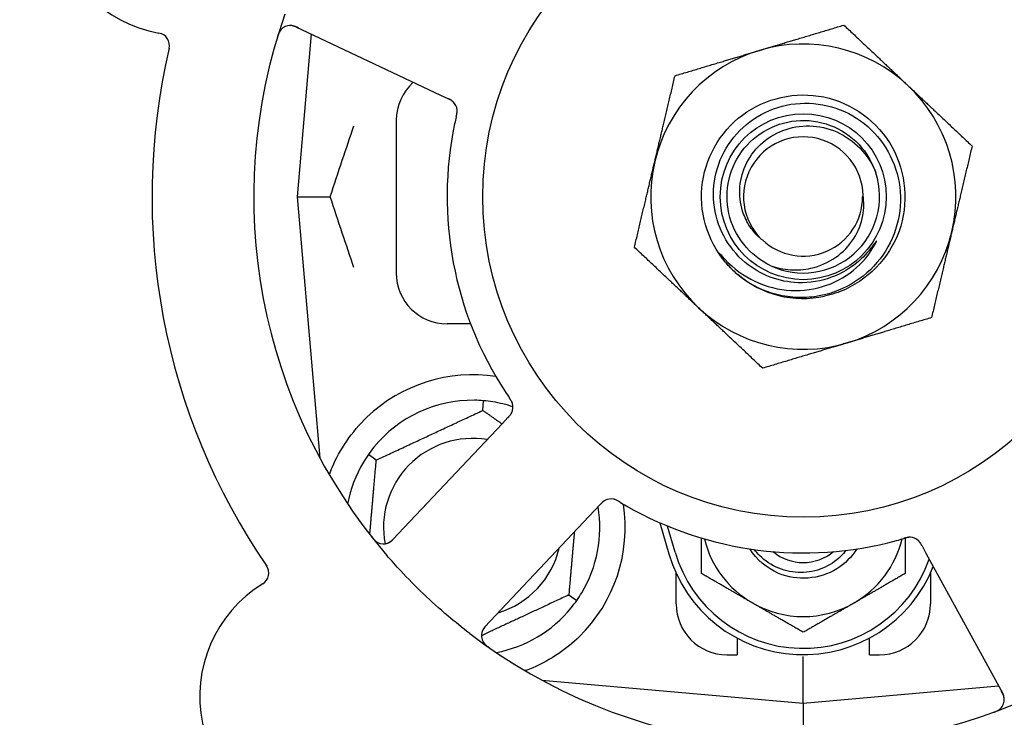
# Model space of a CAD drawing. Header units: inches. Extents: x 18 to 846, y -44 to 561.
# Tile 90 of 256: x 112.97 to 115.39, y 176.53 to 178.24. Entities that reach past the tile are written whole.
import ezdxf

# ---------------------------------------------------------------- set-up
doc = ezdxf.new("R2010")
doc.units = ezdxf.units.IN
doc.header["$LTSCALE"] = 24
doc.header["$MEASUREMENT"] = 0
doc.layers.add('Dimension (ANSI)', color=7, linetype='Continuous', lineweight=25)
doc.layers.add('Visible (ANSI)', color=7, linetype='Continuous', lineweight=30)
doc.styles.add('Note Text (ANSI)', font='tahoma.ttf')
doc.dimstyles.new('SB Fraction-16 (ANSI)', dxfattribs={"dimscale": 24, "dimtxt": 0.125, "dimasz": 0.098425, "dimexe": 0.125, "dimexo": 0.0625, "dimgap": 0.031496, "dimtad": 0, "dimtih": 1, "dimtoh": 1, "dimdec": 4, "dimrnd": 1e-08, "dimzin": 0, "dimdsep": 46, "dimlunit": 5, "dimtxsty": 'Note Text (ANSI)', "dimcen": 0.09, "dimdle": 0.393701, "dimclrd": 256, "dimclre": 256, "dimclrt": 256, "dimadec": 0, "dimazin": 3, "dimtfac": 0.96, "dimtofl": 0, "dimtmove": 0, "dimatfit": 3, "dimfxl": 1, "dimfrac": 2, "dimtolj": 1, "dimtzin": 12, "dimlwd": -1, "dimlwe": -1, "dimarcsym": 0})

# ---------------------------------------------------------------- blocks, each defined once
blk = doc.blocks.new('*D15')
at = {"layer": 'Defpoints', "color": 0, "transparency": 16777216}
for p in [(120.7887, 378.5815), (45.556, 94.8698), (90.6637, 94.8698)]:
    blk.add_point(p, dxfattribs=at)
at = {"layer": 'Dimension (ANSI)', "transparency": 16777216}
for p, q in [((119.2887, 378.5815), (42.556, 378.5815)), ((45.556, 376.2193), (45.556, 240.3754)), ((45.556, 97.232), (45.556, 235.0759)), ((89.1637, 94.8698), (42.556, 94.8698))]:
    blk.add_line(p, q, dxfattribs=at)
for points in [[(45.1623, 376.2193), (45.9497, 376.2193), (45.556, 378.5815)], [(45.1623, 97.232), (45.9497, 97.232), (45.556, 94.8698)]]:
    blk.add_solid(points, dxfattribs=at)
at = {"layer": 'Dimension (ANSI)', "transparency": 16777216, "insert": (36.4159, 239.6195), "char_height": 3, "attachment_point": 1, "style": 'Note Text (ANSI)'}
blk.add_mtext('\\A1;283 11/16', dxfattribs=at)

msp = doc.modelspace()

# ---------------------------------------------------------------- linework, layer by layer
at = {"layer": 'Visible (ANSI)'}
for p, q in [((113.65283, 178.22197), (114.00809, 178.05391)), ((113.69068, 178.20406), (113.65573, 177.80453)), ((114.00809, 178.05391), (114.02608, 178.0454)), ((113.89948, 177.99203), (113.89948, 177.61703)), ((113.65573, 177.80453), (113.7372, 177.80453)), ((113.65573, 177.80453), (113.7119, 177.16255)), ((114.08219, 177.49203), (114.02448, 177.49203)), ((114.11214, 177.27961), (114.11422, 177.30334)), ((114.17385, 177.26199), (114.16022, 177.24753)), ((114.16022, 177.24753), (113.8906, 176.96159)), ((113.85051, 177.15761), (113.831, 177.17128)), ((114.38686, 177.03384), (114.40051, 177.04831)), ((114.11724, 176.74789), (114.38686, 177.03384)), ((114.54715, 177.00361), (114.56948, 176.92703)), ((114.58448, 176.93141), (114.56573, 176.99568)), ((115.19124, 176.94676), (115.20077, 176.92933)), ((115.20077, 176.92933), (115.38941, 176.58455)), ((114.58698, 176.80453), (114.58698, 176.88008)), ((115.21198, 176.88008), (115.21198, 176.80453)), ((114.32345, 176.82646), (114.34297, 176.81279)), ((114.73698, 176.72037), (114.73698, 176.67953)), ((115.06198, 176.67953), (115.06198, 176.72037)), ((114.71198, 176.67953), (114.73698, 176.67953)), ((114.89948, 176.56078), (114.89948, 176.67537)), ((115.06198, 176.67953), (115.08698, 176.67953)), ((114.2575, 176.61695), (114.89948, 176.56078)), ((114.26073, 176.61667), (114.26073, 176.61521)), ((114.89948, 176.56078), (115.37944, 176.60277)), ((114.89948, 176.56078), (114.89948, 176.47479))]:
    msp.add_line(p, q, dxfattribs=at)
for radius in [0.7875, 0.20385]:
    msp.add_circle((114.89948, 177.80453), radius, dxfattribs=at)
for centre, radius, start, end in [((114.89948, 177.80453), 1.35, 16.62287, 76.74397), ((113.37405, 178.52614), 0.325, 49.56477, 259.80207), ((114.89948, 177.80453), 0.875, 24.19111, 69.17573), ((114.89948, 177.80453), 1.35, 160.62287, 220.74397), ((113.31098, 178.17552), 0.03125, 346.85452, 79.80207), ((113.63947, 178.19372), 0.03125, 64.68342, 162.83549), ((114.89948, 177.80453), 1.6, 166.81714, 214.5497), ((114.89948, 177.80453), 0.375, 106.68342, 166.68342), ((114.89948, 177.80453), 0.375, 46.68342, 106.68342), ((114.02448, 177.99203), 0.125, 131.64189, 180), ((114.89948, 177.80453), 0.375, 346.68342, 46.68342), ((114.01793, 178.01468), 0.03125, 5.46904, 47.46837), ((114.89948, 177.80453), 0.875, 168.19111, 213.17573), ((114.89948, 177.80453), 0.14696, 1.25861, 225.29572), ((114.89948, 177.80453), 0.375, 166.68342, 226.68342), ((114.89948, 177.80453), 0.1875, 244.71096, 18.15663), ((114.89948, 177.80453), 0.14583, 226.55117, 0.00317), ((114.89948, 177.80453), 0.375, 286.68342, 346.68342), ((114.02448, 177.61703), 0.125, 180, 270), ((114.89948, 177.80453), 0.25, 226.19222, 229.96044), ((114.89948, 177.80453), 0.25, 229.96044, 282.10596), ((114.89948, 177.80453), 0.375, 226.68342, 286.68342), ((114.08698, 176.99203), 0.375, 81.21293, 133.75453), ((114.08698, 176.99203), 0.3125, 89.15807, 140.84193), ((114.08698, 176.99203), 0.3125, 71.46237, 80.84193), ((114.15509, 177.28765), 0.03125, 334.67765, 16.13682), ((114.08698, 176.99203), 0.21875, 80.57954, 190.53406), ((114.08698, 176.99203), 0.3125, 149.15807, 169.28378), ((114.08698, 176.99203), 0.375, 314.27762, 8.78707), ((114.4272, 177.03107), 0.03125, 77.46904, 119.46837), ((114.89948, 177.80453), 0.875, 240.19111, 285.17573), ((114.08698, 176.99203), 0.3125, 329.15807, 9.35248), ((113.86787, 176.98303), 0.03125, 218.53135, 316.68342), ((114.89948, 177.02328), 0.25, 193.73904, 240), ((114.89948, 177.02328), 0.25, 300, 346.26096), ((115.16104, 176.93685), 0.03125, 46.67765, 88.13682), ((114.08698, 176.99203), 0.21875, 286.71618, 346.65066), ((114.89948, 177.02328), 0.34375, 196.2602, 338.3076), ((114.89948, 177.02328), 0.32812, 196.2602, 340.60541), ((114.89948, 177.02328), 0.11727, 230.56429, 309.43571), ((113.55532, 176.88029), 0.03125, 301.56477, 34.51231), ((113.74181, 176.57675), 0.325, 121.56477, 331.80207), ((114.71198, 176.80453), 0.125, 180, 270), ((114.89948, 177.02328), 0.25, 240, 300), ((115.08698, 176.80453), 0.125, 270, 0), ((114.08698, 176.99203), 0.3125, 280.71622, 320.84193), ((114.89948, 177.80453), 1.35, 232.62287, 292.74397), ((114.13998, 176.72645), 0.03125, 136.68342, 234.83549), ((115.36199, 176.56955), 0.03125, 290.53135, 28.68342)]:
    msp.add_arc(centre, radius, start, end, dxfattribs=at)
for points, knots in [([(113.61659, 178.21501), (113.6164, 178.21479), (113.61616, 178.21452), (113.61539, 178.2136), (113.61483, 178.21285), (113.61366, 178.21111), (113.613, 178.21003), (113.61199, 178.20808), (113.61169, 178.20745), (113.61095, 178.20585), (113.61052, 178.20484), (113.60966, 178.20266), (113.60924, 178.20148), (113.60861, 178.19962), (113.60838, 178.19891), (113.60795, 178.19753), (113.60774, 178.19685), (113.60753, 178.19616)], [0.051298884, 0.051298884, 0.051298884, 0.051298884, 0.057269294, 0.057269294, 0.069785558, 0.069785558, 0.083632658, 0.083632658, 0.089458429, 0.089458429, 0.097820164, 0.097820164, 0.107290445, 0.107290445, 0.113094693, 0.113094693, 0.118968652, 0.118968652, 0.118968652, 0.118968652]), ([(113.66016, 178.2185), (113.65931, 178.2189), (113.65845, 178.21931), (113.6551, 178.22086), (113.6526, 178.22192), (113.6483, 178.22343), (113.64642, 178.22395), (113.6433, 178.2246), (113.64186, 178.22479), (113.63959, 178.22493), (113.63873, 178.22494), (113.63783, 178.22492), (113.63764, 178.22491), (113.63747, 178.2249)], [0, 0, 0, 0, 0.007248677, 0.007248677, 0.028564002, 0.028564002, 0.047482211, 0.047482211, 0.065361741, 0.065361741, 0.076705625, 0.076705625, 0.079955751, 0.079955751, 0.079955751, 0.079955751]), ([(114.72642, 177.62412), (114.67576, 177.67271), (114.6471, 177.74343), (114.64964, 177.81358), (114.65218, 177.88371), (114.68586, 177.95215), (114.73987, 177.99695), (114.79387, 178.04175), (114.86733, 178.06219), (114.9367, 178.05175), (115.00769, 178.04106), (115.07318, 177.99813), (115.11131, 177.93731), (115.14904, 177.8771), (115.15935, 177.80042), (115.13885, 177.73239), (115.11837, 177.66444), (115.0675, 177.60627), (115.00288, 177.57692), (114.98656, 177.56951), (114.96943, 177.56396), (114.9519, 177.56029)], [5.2445607, 5.2445607, 5.2445607, 5.2445607, 6.086966, 6.086966, 6.086966, 6.9291128, 6.9291128, 6.9291128, 7.7710085, 7.7710085, 7.7710085, 8.6324711, 8.6324711, 8.6324711, 9.4850832, 9.4850832, 9.4850832, 10.3367446, 10.3367446, 10.3367446, 10.5518672, 10.5518672, 10.5518672, 10.5518672]), ([(114.03998, 178.03683), (114.03992, 178.03689), (114.03984, 178.03696), (114.03962, 178.03717), (114.03946, 178.03732), (114.03872, 178.038), (114.038, 178.0386), (114.03618, 178.03996), (114.03499, 178.04075), (114.03247, 178.04223), (114.03113, 178.04294), (114.02918, 178.04391), (114.02857, 178.04421), (114.02764, 178.04466), (114.02733, 178.04481), (114.02672, 178.0451), (114.02642, 178.04524), (114.02612, 178.04538)], [0.038929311, 0.038929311, 0.038929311, 0.038929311, 0.040726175, 0.040726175, 0.043941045, 0.043941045, 0.054249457, 0.054249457, 0.066768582, 0.066768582, 0.078206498, 0.078206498, 0.083402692, 0.083402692, 0.086046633, 0.086046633, 0.088630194, 0.088630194, 0.088630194, 0.088630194]), ([(114.0394, 178.0374), (114.0394, 178.0374), (114.0394, 178.0374), (114.03935, 178.03745), (114.03918, 178.0376), (114.03867, 178.03806), (114.03826, 178.03842), (114.03731, 178.03918), (114.03678, 178.03958), (114.03608, 178.04007), (114.0359, 178.04019), (114.03457, 178.04107), (114.03299, 178.042), (114.03037, 178.04334), (114.02958, 178.04373), (114.02834, 178.04433), (114.02791, 178.04453), (114.02703, 178.04495), (114.02657, 178.04517), (114.02612, 178.04538)], [0.028019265, 0.028019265, 0.028019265, 0.028019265, 0.028672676, 0.028672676, 0.033062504, 0.033062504, 0.040781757, 0.040781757, 0.051074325, 0.051074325, 0.054504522, 0.054504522, 0.07506277, 0.07506277, 0.083066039, 0.083066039, 0.087153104, 0.087153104, 0.091266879, 0.091266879, 0.091266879, 0.091266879]), ([(114.8867, 177.5933), (114.86321, 177.59407), (114.84002, 177.59875), (114.79591, 177.61555), (114.77531, 177.62762), (114.73543, 177.66086), (114.71753, 177.683), (114.69102, 177.73313), (114.68278, 177.7607), (114.67724, 177.81772), (114.68011, 177.84665), (114.69681, 177.90208), (114.71059, 177.92801), (114.74747, 177.97339), (114.77029, 177.99234), (114.82216, 178.02061), (114.85075, 178.02955), (114.91006, 178.03607), (114.9402, 178.03346), (114.9981, 178.0168), (115.02527, 178.00281), (115.07296, 177.96504), (115.09297, 177.94155), (115.12304, 177.88799), (115.13272, 177.85838), (115.14027, 177.79682), (115.13796, 177.76545), (115.12141, 177.70507), (115.10723, 177.67667), (115.06863, 177.62662), (115.0445, 177.60554), (114.98928, 177.57361), (114.95866, 177.56317), (114.92691, 177.55886)], [-3.5801326, -3.5801326, -3.5801326, -3.5801326, -3.4004535, -3.4004535, -3.2191752, -3.2191752, -3.0035583, -3.0035583, -2.7857358, -2.7857358, -2.5657084, -2.5657084, -2.3434763, -2.3434763, -2.1190401, -2.1190401, -1.8924003, -1.8924003, -1.6635571, -1.6635571, -1.4325112, -1.4325112, -1.1992628, -1.1992628, -0.9638125, -0.9638125, -0.7261606, -0.7261606, -0.4863077, -0.4863077, -0.244254, -0.244254, 0, 0, 0, 0]), ([(114.04699, 178.00171), (114.04705, 178.002), (114.04712, 178.00229), (114.0473, 178.00308), (114.04741, 178.00358), (114.04776, 178.00513), (114.04799, 178.0062), (114.04841, 178.00843), (114.04861, 178.00962), (114.04893, 178.01196), (114.04903, 178.01308), (114.04914, 178.01529), (114.04912, 178.01629), (114.04905, 178.01753), (114.04902, 178.01786), (114.04899, 178.01812)], [0.001596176, 0.001596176, 0.001596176, 0.001596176, 0.003937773, 0.003937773, 0.007842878, 0.007842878, 0.016055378, 0.016055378, 0.025513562, 0.025513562, 0.03719134, 0.03719134, 0.0541939, 0.0541939, 0.061558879, 0.061558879, 0.061558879, 0.061558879]), ([(114.04699, 178.00171), (114.04711, 178.00224), (114.04723, 178.00277), (114.04748, 178.00383), (114.0476, 178.00436), (114.04799, 178.00614), (114.04824, 178.00739), (114.04861, 178.00943), (114.04874, 178.01027), (114.04899, 178.0122), (114.04907, 178.01321), (114.04915, 178.01501), (114.04914, 178.01582), (114.04909, 178.0171), (114.04905, 178.01764), (114.04901, 178.01795), (114.04901, 178.018), (114.04901, 178.01801), (114.04901, 178.01801), (114.04901, 178.01801)], [0, 0, 0, 0, 0.004180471, 0.004180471, 0.008305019, 0.008305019, 0.018114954, 0.018114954, 0.025612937, 0.025612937, 0.036850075, 0.036850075, 0.047489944, 0.047489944, 0.05608938, 0.05608938, 0.05828692, 0.05828692, 0.058652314, 0.058652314, 0.058652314, 0.058652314]), ([(114.04698, 178.00167), (114.04687, 178.00121), (114.04676, 178.00071), (114.04663, 178.00017), (114.04554, 177.9954), (114.0441, 177.98886), (114.043, 177.9836)], [0.48080563, 0.48080563, 0.48080563, 0.48080563, 0.5329828, 0.5329828, 0.5329828, 1, 1, 1, 1]), ([(114.81938, 177.635), (114.7681, 177.65923), (114.72906, 177.70794), (114.71658, 177.76328), (114.7041, 177.8186), (114.71844, 177.87935), (114.75435, 177.92325), (114.79019, 177.96706), (114.84673, 177.99315), (114.90332, 177.99199), (114.96001, 177.99083), (115.01553, 177.96234), (115.04953, 177.91696), (115.06176, 177.90065), (115.0711, 177.88228), (115.07737, 177.8629)], [5.153766, 5.153766, 5.153766, 5.153766, 6.061332, 6.061332, 6.061332, 6.968806, 6.968806, 6.968806, 7.8744508, 7.8744508, 7.8744508, 8.7817425, 8.7817425, 8.7817425, 9.107885, 9.107885, 9.107885, 9.107885]), ([(114.7961, 177.70008), (114.78692, 177.70788), (114.77873, 177.71679), (114.76389, 177.73747), (114.75758, 177.74935), (114.74588, 177.78079), (114.74266, 177.80088), (114.74405, 177.84173), (114.74885, 177.86209), (114.76614, 177.90038), (114.77866, 177.91785), (114.81004, 177.94746), (114.82875, 177.95916), (114.8701, 177.97502), (114.89241, 177.97882), (114.93782, 177.97773), (114.96046, 177.97264), (115.00308, 177.95391), (115.02255, 177.94026), (115.05564, 177.90592), (115.06877, 177.8854), (115.07765, 177.86296)], [-1.5503297, -1.5503297, -1.5503297, -1.5503297, -1.4577971, -1.4577971, -1.3550285, -1.3550285, -1.200467, -1.200467, -1.0416694, -1.0416694, -0.8786368, -0.8786368, -0.7113708, -0.7113708, -0.5398726, -0.5398726, -0.3641439, -0.3641439, -0.1841858, -0.1841858, 0, 0, 0, 0]), ([(114.81938, 177.635), (114.83511, 177.62952), (114.8515, 177.62617), (114.88488, 177.62403), (114.90171, 177.62529), (114.94006, 177.63379), (114.96086, 177.64282), (114.99688, 177.66797), (115.01196, 177.68353), (115.03457, 177.71883), (115.0422, 177.73802), (115.04877, 177.77457), (115.049, 177.79134), (115.0464, 177.80776)], [-0.89666376, -0.89666376, -0.89666376, -0.89666376, -0.7697294, -0.7697294, -0.64162523, -0.64162523, -0.47009117, -0.47009117, -0.30597672, -0.30597672, -0.14928046, -0.14928046, -0.02134877, -0.02134877, -0.02134877, -0.02134877]), ([(114.69967, 177.65899), (114.7195, 177.63565), (114.7435, 177.61621), (114.79771, 177.58729), (114.82746, 177.57818), (114.88787, 177.57215), (114.9179, 177.57496), (114.97427, 177.59185), (115.00014, 177.60544), (115.04438, 177.64136), (115.06252, 177.66305), (115.0759, 177.68766)], [-1.1317323, -1.1317323, -1.1317323, -1.1317323, -0.8984595, -0.8984595, -0.6634575, -0.6634575, -0.435379, -0.435379, -0.2142259, -0.2142259, 0, 0, 0, 0]), ([(115.0759, 177.68766), (115.0767, 177.68913), (115.07756, 177.69079), (115.07853, 177.6929), (115.07895, 177.69388), (115.07919, 177.69469), (115.07923, 177.69485), (115.07925, 177.69503), (115.07925, 177.69508), (115.07924, 177.69515), (115.07923, 177.69517), (115.07921, 177.6952), (115.0792, 177.69521), (115.07917, 177.69523), (115.07916, 177.69523), (115.07912, 177.69523), (115.07909, 177.69522), (115.07902, 177.69519), (115.07897, 177.69516), (115.07878, 177.69502), (115.07859, 177.69484), (115.07773, 177.69387), (115.07677, 177.69259), (115.07103, 177.6848), (115.06154, 177.67113), (115.04634, 177.65609)], [-0.32002064, -0.32002064, -0.32002064, -0.32002064, -0.25037654, -0.25037654, -0.22022079, -0.22022079, -0.21319305, -0.21319305, -0.21059304, -0.21059304, -0.20923641, -0.20923641, -0.20821255, -0.20821255, -0.20712521, -0.20712521, -0.2055378, -0.2055378, -0.20262718, -0.20262718, -0.19315319, -0.19315319, -0.1629071, -0.1629071, 0, 0, 0, 0]), ([(114.72642, 177.62412), (114.71859, 177.63166), (114.71123, 177.6398), (114.69921, 177.65536), (114.69553, 177.66112), (114.6937, 177.66449), (114.69337, 177.66512), (114.69316, 177.66568), (114.69312, 177.66581), (114.6931, 177.66594), (114.6931, 177.66598), (114.6931, 177.66604), (114.69311, 177.66605), (114.69312, 177.66608), (114.69313, 177.66609), (114.69315, 177.6661), (114.69316, 177.66611), (114.6932, 177.66611), (114.69322, 177.66611), (114.6933, 177.66608), (114.69335, 177.66605), (114.6942, 177.66548), (114.69653, 177.66269), (114.69967, 177.65899)], [-0.28928031, -0.28928031, -0.28928031, -0.28928031, -0.16787143, -0.16787143, -0.06646306, -0.06646306, -0.04917499, -0.04917499, -0.04476579, -0.04476579, -0.04306859, -0.04306859, -0.04215282, -0.04215282, -0.04143605, -0.04143605, -0.040655, -0.040655, -0.03948059, -0.03948059, -0.0370912, -0.0370912, 0, 0, 0, 0]), ([(115.04634, 177.65609), (115.03643, 177.64628), (115.02566, 177.63746), (115.00049, 177.62059), (114.98591, 177.61306), (114.94382, 177.59707), (114.91533, 177.59235), (114.8867, 177.5933)], [-0.44935864, -0.44935864, -0.44935864, -0.44935864, -0.34320731, -0.34320731, -0.21838639, -0.21838639, 0, 0, 0, 0]), ([(114.92691, 177.55886), (114.90945, 177.5565), (114.89178, 177.55605), (114.85639, 177.559), (114.83877, 177.56246), (114.79129, 177.57733), (114.76301, 177.59274), (114.73865, 177.61313)], [-0.51193076, -0.51193076, -0.51193076, -0.51193076, -0.37804019, -0.37804019, -0.24204071, -0.24204071, 0, 0, 0, 0]), ([(114.18531, 177.2956), (114.18525, 177.29583), (114.18516, 177.29612), (114.1849, 177.29696), (114.18469, 177.29756), (114.1842, 177.29881), (114.18393, 177.29946), (114.18332, 177.30074), (114.18301, 177.30136), (114.18222, 177.30283), (114.1817, 177.30373), (114.18091, 177.30503), (114.18067, 177.30542), (114.17978, 177.30682), (114.17909, 177.30786), (114.17818, 177.3092), (114.17796, 177.30953), (114.17763, 177.31001), (114.17753, 177.31015), (114.17743, 177.3103)], [0.044252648, 0.044252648, 0.044252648, 0.044252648, 0.050671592, 0.050671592, 0.061250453, 0.061250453, 0.071050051, 0.071050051, 0.078610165, 0.078610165, 0.087196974, 0.087196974, 0.090753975, 0.090753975, 0.100050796, 0.100050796, 0.103147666, 0.103147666, 0.104517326, 0.104517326, 0.104517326, 0.104517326]), ([(114.18522, 177.29597), (114.18522, 177.29597), (114.18521, 177.296), (114.18517, 177.29613), (114.18513, 177.29626), (114.185, 177.29669), (114.18489, 177.29704), (114.18449, 177.2982), (114.18414, 177.29907), (114.1833, 177.30089), (114.18282, 177.30182), (114.18161, 177.30395), (114.18085, 177.30519), (114.17931, 177.30755), (114.17852, 177.3087), (114.17765, 177.30998), (114.17754, 177.31014), (114.17743, 177.3103)], [0.030853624, 0.030853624, 0.030853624, 0.030853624, 0.032941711, 0.032941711, 0.036385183, 0.036385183, 0.042347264, 0.042347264, 0.055267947, 0.055267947, 0.065838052, 0.065838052, 0.077516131, 0.077516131, 0.087897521, 0.087897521, 0.089364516, 0.089364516, 0.089364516, 0.089364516]), ([(113.7351, 177.12145), (113.73751, 177.12806), (113.74011, 177.13469), (113.7514, 177.16079), (113.76311, 177.18283), (113.7921, 177.22509), (113.80931, 177.24535), (113.82764, 177.2629)], [1.38940877, 1.38940877, 1.38940877, 1.38940877, 1.45134152, 1.45134152, 1.64787025, 1.64787025, 1.84130789, 1.84130789, 1.84130789, 1.84130789]), ([(114.17385, 177.26199), (114.17421, 177.26238), (114.17458, 177.26277), (114.17529, 177.26352), (114.17563, 177.26389), (114.1764, 177.26472), (114.17683, 177.26518), (114.17832, 177.26684), (114.17924, 177.26793), (114.18061, 177.2697), (114.18117, 177.2705), (114.18211, 177.27199), (114.1825, 177.27265), (114.1831, 177.27378), (114.18334, 177.27429), (114.18348, 177.27458), (114.1835, 177.27462), (114.1835, 177.27462), (114.1835, 177.27462), (114.1835, 177.27462)], [0, 0, 0, 0, 0.004355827, 0.004355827, 0.0086878, 0.0086878, 0.014307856, 0.014307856, 0.029588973, 0.029588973, 0.043844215, 0.043844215, 0.05417139, 0.05417139, 0.061954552, 0.061954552, 0.063871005, 0.063871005, 0.063878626, 0.063878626, 0.063878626, 0.063878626]), ([(114.17388, 177.26202), (114.17409, 177.26224), (114.17429, 177.26246), (114.17541, 177.26365), (114.17635, 177.26466), (114.17825, 177.26681), (114.17923, 177.26798), (114.18085, 177.27013), (114.18154, 177.27114), (114.18272, 177.27308), (114.18322, 177.27405), (114.18361, 177.27488), (114.18367, 177.275), (114.18371, 177.27511)], [0, 0, 0, 0, 0.002309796, 0.002309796, 0.012623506, 0.012623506, 0.024338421, 0.024338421, 0.035397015, 0.035397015, 0.047442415, 0.047442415, 0.049661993, 0.049661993, 0.049661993, 0.049661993]), ([(114.41296, 177.05889), (114.41288, 177.05884), (114.41279, 177.0588), (114.41252, 177.05865), (114.41232, 177.05854), (114.41145, 177.05804), (114.41066, 177.05754), (114.4088, 177.05624), (114.40768, 177.05535), (114.4055, 177.05341), (114.40441, 177.05236), (114.40288, 177.0508), (114.4024, 177.05031), (114.4017, 177.04957), (114.40146, 177.04932), (114.40099, 177.04883), (114.40077, 177.04859), (114.40054, 177.04835)], [0.038929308, 0.038929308, 0.038929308, 0.038929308, 0.040726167, 0.040726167, 0.043941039, 0.043941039, 0.054249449, 0.054249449, 0.066768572, 0.066768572, 0.07820649, 0.07820649, 0.083402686, 0.083402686, 0.086046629, 0.086046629, 0.08863019, 0.08863019, 0.08863019, 0.08863019]), ([(114.41224, 177.05851), (114.41224, 177.05851), (114.41223, 177.05851), (114.41217, 177.05847), (114.41197, 177.05836), (114.41138, 177.05802), (114.41091, 177.05774), (114.40989, 177.05707), (114.40935, 177.05669), (114.40866, 177.05617), (114.40849, 177.05604), (114.40725, 177.05505), (114.40588, 177.05383), (114.40379, 177.05175), (114.40318, 177.05112), (114.40223, 177.05013), (114.4019, 177.04978), (114.40123, 177.04908), (114.40088, 177.04871), (114.40054, 177.04835)], [0.028019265, 0.028019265, 0.028019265, 0.028019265, 0.028672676, 0.028672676, 0.033062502, 0.033062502, 0.040781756, 0.040781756, 0.051074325, 0.051074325, 0.054504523, 0.054504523, 0.075062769, 0.075062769, 0.083066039, 0.083066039, 0.087153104, 0.087153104, 0.091266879, 0.091266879, 0.091266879, 0.091266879]), ([(114.44852, 177.05469), (114.44827, 177.05485), (114.44801, 177.055), (114.44731, 177.05542), (114.44688, 177.05568), (114.44551, 177.05648), (114.44456, 177.05703), (114.44257, 177.05813), (114.4415, 177.05868), (114.43937, 177.05971), (114.43834, 177.06015), (114.43628, 177.06094), (114.43532, 177.06123), (114.43412, 177.06154), (114.43378, 177.06162), (114.43353, 177.06167)], [0.001596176, 0.001596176, 0.001596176, 0.001596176, 0.00393777, 0.00393777, 0.007842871, 0.007842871, 0.016055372, 0.016055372, 0.025513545, 0.025513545, 0.037191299, 0.037191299, 0.054193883, 0.054193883, 0.061558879, 0.061558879, 0.061558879, 0.061558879]), ([(114.44852, 177.05469), (114.44805, 177.05497), (114.44759, 177.05526), (114.44665, 177.05582), (114.44618, 177.05609), (114.44462, 177.05701), (114.44351, 177.05764), (114.44168, 177.05862), (114.44092, 177.05901), (114.43916, 177.05984), (114.43823, 177.06023), (114.43654, 177.06086), (114.43577, 177.06111), (114.43453, 177.06145), (114.43401, 177.06157), (114.4337, 177.06164), (114.43366, 177.06165), (114.43364, 177.06165), (114.43364, 177.06165), (114.43364, 177.06165)], [0, 0, 0, 0, 0.004180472, 0.004180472, 0.008305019, 0.008305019, 0.018114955, 0.018114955, 0.025612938, 0.025612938, 0.036850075, 0.036850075, 0.047489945, 0.047489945, 0.056089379, 0.056089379, 0.05828692, 0.05828692, 0.058652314, 0.058652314, 0.058652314, 0.058652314]), ([(114.44855, 177.05467), (114.44896, 177.05443), (114.4494, 177.05416), (114.44987, 177.05388), (114.45408, 177.05137), (114.45985, 177.04798), (114.46451, 177.04531)], [0.48080563, 0.48080563, 0.48080563, 0.48080563, 0.5329828, 0.5329828, 0.5329828, 1, 1, 1, 1]), ([(113.83903, 176.9691), (113.83942, 176.96861), (113.8398, 176.96812), (113.84085, 176.96681), (113.84153, 176.96598), (113.84283, 176.96446), (113.84344, 176.96377), (113.84505, 176.96203), (113.84608, 176.96098), (113.84795, 176.95925), (113.84881, 176.95851), (113.85033, 176.95732), (113.851, 176.95684), (113.85239, 176.95592), (113.85308, 176.95552), (113.85387, 176.95509), (113.85404, 176.95501), (113.85418, 176.95493)], [0, 0, 0, 0, 0.005149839, 0.005149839, 0.013554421, 0.013554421, 0.020527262, 0.020527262, 0.031641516, 0.031641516, 0.041623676, 0.041623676, 0.051235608, 0.051235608, 0.063734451, 0.063734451, 0.067355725, 0.067355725, 0.067355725, 0.067355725]), ([(113.87746, 176.95329), (113.87774, 176.95338), (113.87809, 176.95351), (113.87976, 176.95416), (113.88135, 176.95491), (113.88407, 176.95653), (113.88532, 176.95739), (113.88837, 176.95977), (113.8902, 176.96141), (113.89274, 176.96391), (113.89347, 176.96466), (113.89486, 176.9661), (113.89552, 176.9668), (113.89618, 176.9675)], [0.058736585, 0.058736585, 0.058736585, 0.058736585, 0.064782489, 0.064782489, 0.086145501, 0.086145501, 0.103238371, 0.103238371, 0.123434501, 0.123434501, 0.131598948, 0.131598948, 0.13893919, 0.13893919, 0.13893919, 0.13893919]), ([(115.16244, 176.96807), (115.16244, 176.96807), (115.16241, 176.96807), (115.16227, 176.96808), (115.16213, 176.96808), (115.16168, 176.96809), (115.16132, 176.96809), (115.16009, 176.96807), (115.15915, 176.96801), (115.15716, 176.96777), (115.15613, 176.9676), (115.15373, 176.96711), (115.15232, 176.96677), (115.14959, 176.96603), (115.14826, 176.96564), (115.14677, 176.96521), (115.14659, 176.96515), (115.1464, 176.9651)], [0.030853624, 0.030853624, 0.030853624, 0.030853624, 0.032941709, 0.032941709, 0.03638518, 0.03638518, 0.042347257, 0.042347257, 0.055267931, 0.055267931, 0.065838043, 0.065838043, 0.077516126, 0.077516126, 0.087897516, 0.087897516, 0.089364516, 0.089364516, 0.089364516, 0.089364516]), ([(115.16281, 176.96805), (115.16258, 176.96806), (115.16228, 176.96807), (115.1614, 176.96808), (115.16076, 176.96807), (115.15942, 176.96799), (115.15871, 176.96793), (115.15731, 176.96775), (115.15663, 176.96764), (115.15498, 176.96734), (115.15397, 176.96713), (115.15249, 176.96678), (115.15204, 176.96667), (115.15043, 176.96625), (115.14923, 176.96592), (115.14768, 176.96547), (115.14729, 176.96536), (115.14674, 176.9652), (115.14657, 176.96515), (115.1464, 176.9651)], [0.044252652, 0.044252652, 0.044252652, 0.044252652, 0.050671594, 0.050671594, 0.061250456, 0.061250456, 0.071050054, 0.071050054, 0.078610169, 0.078610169, 0.087196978, 0.087196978, 0.090753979, 0.090753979, 0.100050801, 0.100050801, 0.10314767, 0.10314767, 0.10451733, 0.10451733, 0.10451733, 0.10451733]), ([(115.19122, 176.9468), (115.19107, 176.94706), (115.19093, 176.94732), (115.19014, 176.94876), (115.18948, 176.94996), (115.18802, 176.95244), (115.18721, 176.95373), (115.18566, 176.95594), (115.18491, 176.95691), (115.18343, 176.95863), (115.18266, 176.9594), (115.18199, 176.96003), (115.1819, 176.96012), (115.18181, 176.9602)], [0, 0, 0, 0, 0.002309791, 0.002309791, 0.012623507, 0.012623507, 0.024338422, 0.024338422, 0.035397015, 0.035397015, 0.047442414, 0.047442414, 0.049661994, 0.049661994, 0.049661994, 0.049661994]), ([(115.19124, 176.94677), (115.19098, 176.94723), (115.19073, 176.9477), (115.19023, 176.9486), (115.18999, 176.94904), (115.18943, 176.95004), (115.18912, 176.95058), (115.18801, 176.95251), (115.18725, 176.95372), (115.18599, 176.95557), (115.18541, 176.95636), (115.18429, 176.95771), (115.18377, 176.95828), (115.18289, 176.9592), (115.18248, 176.95959), (115.18224, 176.95981), (115.18221, 176.95984), (115.18221, 176.95984), (115.18221, 176.95984), (115.18221, 176.95984)], [0, 0, 0, 0, 0.004355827, 0.004355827, 0.008687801, 0.008687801, 0.014307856, 0.014307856, 0.029588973, 0.029588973, 0.043844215, 0.043844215, 0.054171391, 0.054171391, 0.061954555, 0.061954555, 0.063871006, 0.063871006, 0.063878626, 0.063878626, 0.063878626, 0.063878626]), ([(114.07995, 176.73175), (114.06173, 176.74566), (114.04398, 176.75996), (114.00611, 176.79206), (113.98592, 176.81023), (113.947, 176.84746), (113.92849, 176.86626), (113.89904, 176.89794), (113.88775, 176.91056), (113.87668, 176.92342)], [-0.73117336, -0.73117336, -0.73117336, -0.73117336, -0.55242948, -0.55242948, -0.34016147, -0.34016147, -0.13232742, -0.13232742, 0, 0, 0, 0]), ([(115.03111, 176.93971), (115.01857, 176.91991), (115.00174, 176.90284), (114.98181, 176.89049), (114.93956, 176.86429), (114.88451, 176.86), (114.83871, 176.87933), (114.80965, 176.8916), (114.78481, 176.91318), (114.7678, 176.93971)], [6.8488771, 6.8488771, 6.8488771, 6.8488771, 7.2990044, 7.2990044, 7.2990044, 8.2534333, 8.2534333, 8.2534333, 8.8590861, 8.8590861, 8.8590861, 8.8590861]), ([(115.00468, 176.93588), (115.00077, 176.93074), (114.99649, 176.92588), (114.97901, 176.90864), (114.96378, 176.89862), (114.93007, 176.88481), (114.91188, 176.88127), (114.87486, 176.88131), (114.8564, 176.885), (114.82163, 176.89932), (114.8057, 176.90992), (114.78762, 176.92783), (114.78332, 176.9327), (114.77936, 176.93782)], [-1.06231766, -1.06231766, -1.06231766, -1.06231766, -1.01273267, -1.01273267, -0.87465824, -0.87465824, -0.73438222, -0.73438222, -0.59190522, -0.59190522, -0.44722789, -0.44722789, -0.39760805, -0.39760805, -0.39760805, -0.39760805]), ([(114.12281, 176.75379), (114.12216, 176.75311), (114.12151, 176.75241), (114.119, 176.74971), (114.11721, 176.74766), (114.11445, 176.74404), (114.11337, 176.74241), (114.11179, 176.73964), (114.11117, 176.73833), (114.11033, 176.73621), (114.11006, 176.7354), (114.1098, 176.73454), (114.10975, 176.73436), (114.1097, 176.7342)], [0, 0, 0, 0, 0.007248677, 0.007248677, 0.028564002, 0.028564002, 0.04748221, 0.04748221, 0.065361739, 0.065361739, 0.076705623, 0.076705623, 0.079955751, 0.079955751, 0.079955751, 0.079955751]), ([(114.11266, 176.71127), (114.11281, 176.71103), (114.11299, 176.71072), (114.11363, 176.7097), (114.11417, 176.70893), (114.11546, 176.70728), (114.11629, 176.70633), (114.11783, 176.70476), (114.11834, 176.70428), (114.11963, 176.70308), (114.12046, 176.70236), (114.12226, 176.70087), (114.12326, 176.7001), (114.12483, 176.69893), (114.12543, 176.6985), (114.12662, 176.69765), (114.1272, 176.69725), (114.12779, 176.69684)], [0.051298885, 0.051298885, 0.051298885, 0.051298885, 0.057269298, 0.057269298, 0.069785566, 0.069785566, 0.083632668, 0.083632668, 0.089458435, 0.089458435, 0.09782017, 0.09782017, 0.107290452, 0.107290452, 0.113094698, 0.113094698, 0.118968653, 0.118968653, 0.118968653, 0.118968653]), ([(114.34878, 176.72355), (114.33364, 176.70878), (114.31669, 176.69486), (114.27768, 176.66809), (114.25527, 176.65619), (114.22954, 176.64514), (114.22383, 176.64284), (114.21808, 176.6407)], [0.55181372, 0.55181372, 0.55181372, 0.55181372, 0.71000954, 0.71000954, 0.90366002, 0.90366002, 0.95550669, 0.95550669, 0.95550669, 0.95550669]), ([(115.39324, 176.56949), (115.39324, 176.56978), (115.39323, 176.57015), (115.39313, 176.57194), (115.3929, 176.57368), (115.3922, 176.57677), (115.39178, 176.57823), (115.39045, 176.58187), (115.38946, 176.58411), (115.38786, 176.58729), (115.38738, 176.58822), (115.38643, 176.58999), (115.38597, 176.59084), (115.38551, 176.59168)], [0.058736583, 0.058736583, 0.058736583, 0.058736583, 0.064782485, 0.064782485, 0.086145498, 0.086145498, 0.103238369, 0.103238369, 0.1234345, 0.1234345, 0.131598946, 0.131598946, 0.138939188, 0.138939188, 0.138939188, 0.138939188]), ([(115.36633, 176.53782), (115.36692, 176.53804), (115.3675, 176.53826), (115.36907, 176.53885), (115.37007, 176.53924), (115.37191, 176.54), (115.37276, 176.54037), (115.37492, 176.54136), (115.37623, 176.54202), (115.37846, 176.54326), (115.37942, 176.54385), (115.38102, 176.54493), (115.38169, 176.54542), (115.38299, 176.54645), (115.38359, 176.54699), (115.38424, 176.54761), (115.38437, 176.54774), (115.38449, 176.54786)], [0, 0, 0, 0, 0.005149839, 0.005149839, 0.013554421, 0.013554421, 0.020527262, 0.020527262, 0.031641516, 0.031641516, 0.041623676, 0.041623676, 0.051235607, 0.051235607, 0.06373445, 0.06373445, 0.067355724, 0.067355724, 0.067355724, 0.067355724])]:
    msp.add_open_spline(points, degree=3, knots=knots, dxfattribs=at)
for points, weights in [([(114.79182, 178.16375), (114.88808, 178.19259), (114.99922, 178.2259)], [1, 1.0379548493, 1]), ([(114.99922, 178.2259), (115.08363, 178.14631), (115.15674, 178.07737)], [1, 1.0379548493, 1]), ([(114.58443, 178.10159), (114.69557, 178.1349), (114.79182, 178.16375)], [1, 1.0379548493, 1]), ([(114.53456, 177.89091), (114.55771, 177.98869), (114.58443, 178.10159)], [1, 1.0379548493, 1]), ([(115.15674, 178.07737), (115.22985, 178.00844), (115.31427, 177.92884)], [1, 1.0379548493, 1]), ([(115.31427, 177.92884), (115.28754, 177.81594), (115.2644, 177.71816)], [1, 1.0379548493, 1]), ([(114.4847, 177.68022), (114.51142, 177.79313), (114.53456, 177.89091)], [1, 1.0379548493, 1]), ([(115.2644, 177.71816), (115.24125, 177.62038), (115.21453, 177.50747)], [1, 1.0379548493, 1]), ([(114.64222, 177.53169), (114.56911, 177.60063), (114.4847, 177.68022)], [1, 1.0379548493, 1]), ([(114.79974, 177.38316), (114.71533, 177.46276), (114.64222, 177.53169)], [1, 1.0379548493, 1]), ([(115.21453, 177.50747), (115.10339, 177.47417), (115.00714, 177.44532)], [1, 1.0379548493, 1]), ([(115.00714, 177.44532), (114.91089, 177.41647), (114.79974, 177.38316)], [1, 1.0379548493, 1]), ([(113.85051, 177.15761), (113.98133, 177.21861), (114.11214, 177.27961)], [1.04422863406, 1.20577136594, 1.04422863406]), ([(114.11214, 177.27961), (114.13675, 177.26238), (114.15932, 177.24658)], [1.04422863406, 1.07418802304, 1.09303499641]), ([(113.83452, 176.97486), (113.84199, 177.06022), (113.85051, 177.15761)], [1.11819795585, 1.14843950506, 1.04422863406]), ([(114.33696, 176.98092), (114.33069, 176.9092), (114.32345, 176.82646)], [1.12448377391, 1.13145726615, 1.04422863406]), ([(114.64948, 176.87895), (114.64948, 176.92505), (114.64948, 176.96601)], [1, 1.02228011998, 1.01840264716]), ([(115.14948, 176.96598), (115.14948, 176.92503), (115.14948, 176.87895)], [1.01840499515, 1.02227336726, 1]), ([(114.77448, 176.80678), (114.71647, 176.84027), (114.64948, 176.87895)], [1, 1.0379548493, 1]), ([(115.14948, 176.87895), (115.08249, 176.84027), (115.02448, 176.80678)], [1, 1.0379548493, 1]), ([(114.32345, 176.82646), (114.21182, 176.7744), (114.10873, 176.72633)], [1.04422863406, 1.17902301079, 1.08886732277]), ([(114.89948, 176.73461), (114.83249, 176.77328), (114.77448, 176.80678)], [1, 1.0379548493, 1]), ([(115.02448, 176.80678), (114.96647, 176.77328), (114.89948, 176.73461)], [1, 1.0379548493, 1]), ([(114.21808, 176.6407), (114.21652, 176.64083), (114.21495, 176.64096)], [0.999914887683, 0.9999148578, 0.999914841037])]:
    msp.add_rational_spline(points, weights, degree=2, dxfattribs=at)
for points in [[(113.7372, 177.80453), (113.75685, 177.86481), (113.77696, 177.92421), (113.79551, 177.97885)], [(113.79551, 177.63022), (113.77697, 177.68485), (113.75685, 177.74426), (113.7372, 177.80453)], [(115.04531, 177.80454), (115.04569, 177.80561), (115.04605, 177.80668), (115.0464, 177.80776)], [(114.7961, 177.70008), (114.79713, 177.6996), (114.79816, 177.69912), (114.79919, 177.69866)], [(114.16711, 177.32573), (114.17038, 177.32072), (114.17465, 177.31437), (114.17744, 177.31029)], [(114.11422, 177.30334), (114.10662, 177.304), (114.0988, 177.30439), (114.09157, 177.3045)], [(114.13672, 177.30055), (114.12958, 177.3017), (114.12181, 177.30268), (114.11422, 177.30334)], [(113.84467, 177.18937), (113.8401, 177.18376), (113.83537, 177.17752), (113.831, 177.17128)], [(113.831, 177.17128), (113.82663, 177.16503), (113.82238, 177.15845), (113.81867, 177.15224)], [(115.12854, 176.96005), (115.13431, 176.96161), (115.14167, 176.96371), (115.14641, 176.9651)], [(114.34297, 176.81279), (114.34733, 176.81904), (114.35158, 176.82562), (114.35529, 176.83182)], [(114.3293, 176.7947), (114.33386, 176.80031), (114.33859, 176.80655), (114.34297, 176.81279)]]:
    msp.add_open_spline(points, degree=3, dxfattribs=at)

# ---------------------------------------------------------------- dimensions: what is measured, and where the dimension line sits
at = {"layer": 'Dimension (ANSI)'}
dim = msp.add_linear_dim(base=(45.55597, 94.8698), p1=(120.78874, 378.5815), p2=(90.66374, 94.8698), angle=270, dimstyle='SB Fraction-16 (ANSI)', override={"dimgap": 0.031496, "dimdec": 4, "dimtol": 0, "dimlim": 0, "dimtp": 0, "dimtm": 0, "dimtdec": 2, "dimatfit": 1}, dxfattribs=at)
dim.commit()
dim.dimension.update_dxf_attribs({"geometry": '*D15', "text_midpoint": (45.55597, 237.72565), "dimtype": 160})

doc.saveas('drawing.dxf')
